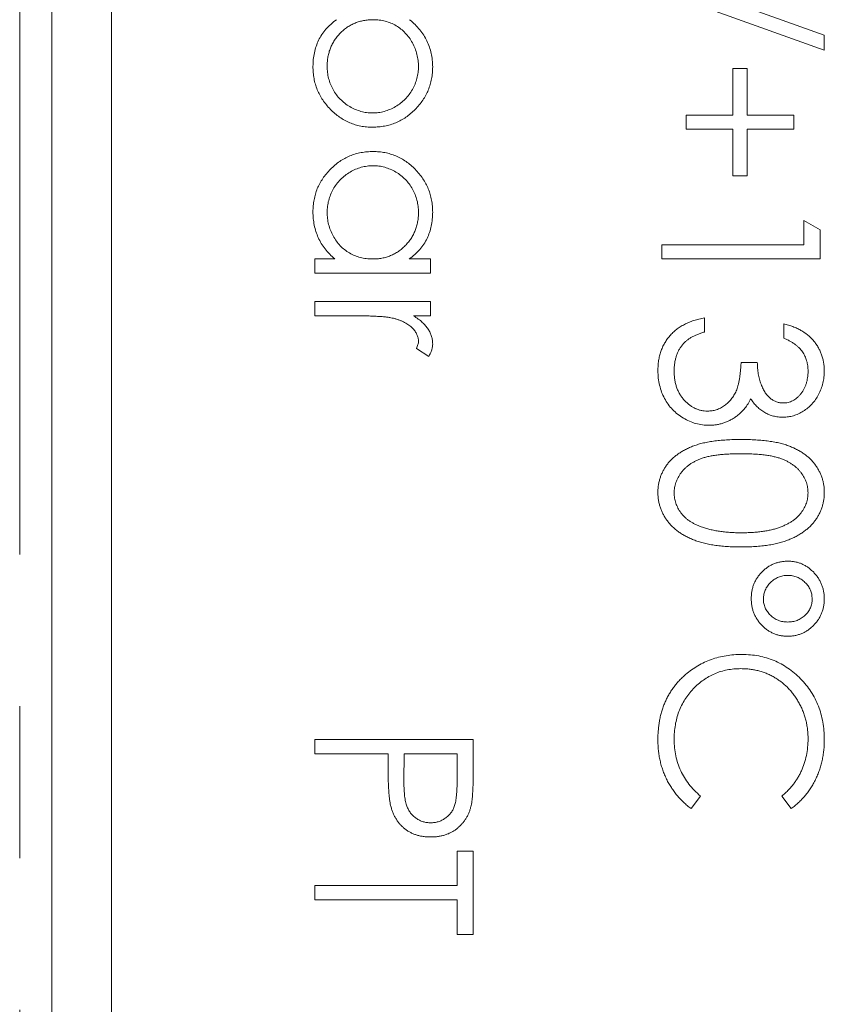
# Model space of a CAD drawing. Header units: millimetres. Extents: x 3 to 533, y -122 to 427.
# Tile 15 of 27: x 81.73 to 88.46, y 319.65 to 327.88. Entities that reach past the tile are written whole.
import ezdxf

# ---------------------------------------------------------------- set-up
doc = ezdxf.new("R2010")
doc.units = ezdxf.units.MM
doc.linetypes.add('PHANTOM', pattern=[12.7, 6.35, -1.27, 1.27, -1.27, 1.27, -1.27])

msp = doc.modelspace()

# ---------------------------------------------------------------- linework, layer by layer
at = {"color": 8, "linetype": 'PHANTOM', "lineweight": 0}
msp.add_line((81.7321, 272.6092), (81.7321, 341.39), dxfattribs=at)
at = {"color": 7, "linetype": 'Continuous', "lineweight": 15}
for p, q in [((82, 275.39), (82, 341.39)), ((82.5, 333.39), (82.5, 277.39)), ((86.9134, 328.3047), (88.4568, 327.7514)), ((88.4568, 327.6263), (86.9134, 328.1796)), ((88.4568, 327.7514), (88.4568, 327.6263)), ((87.6936, 327.0836), (87.6936, 327.4737)), ((87.6936, 327.4737), (87.8123, 327.4737)), ((87.8123, 327.4737), (87.8123, 327.0836)), ((87.3035, 327.0836), (87.6936, 327.0836)), ((87.3035, 326.9648), (87.3035, 327.0836)), ((87.8123, 327.0836), (88.2024, 327.0836)), ((88.2024, 327.0836), (88.2024, 326.9648)), ((87.6936, 326.9648), (87.3035, 326.9648)), ((87.6936, 326.5748), (87.6936, 326.9648)), ((87.8123, 326.9648), (87.8123, 326.5748)), ((88.2024, 326.9648), (87.8123, 326.9648)), ((87.8123, 326.5748), (87.6936, 326.5748)), ((88.2872, 326.2016), (88.4229, 326.124)), ((88.2872, 325.9981), (88.2872, 326.2016)), ((88.4229, 326.124), (88.4229, 325.8794)), ((87.1, 325.9981), (88.2872, 325.9981)), ((87.1, 325.8794), (87.1, 325.9981)), ((84.2, 325.8794), (84.3672, 325.8794)), ((84.2, 325.7606), (84.2, 325.8794)), ((84.9879, 325.8794), (85.1667, 325.8794)), ((85.1667, 325.8794), (85.1667, 325.7606)), ((88.4229, 325.8794), (87.1, 325.8794)), ((85.1667, 325.7606), (84.2, 325.7606)), ((84.2, 325.5232), (85.1667, 325.5232)), ((84.2, 325.4045), (84.2, 325.5232)), ((85.1667, 325.5232), (85.1667, 325.4045)), ((84.5249, 325.4045), (84.2, 325.4045)), ((85.1667, 325.4045), (85.0244, 325.4045)), ((87.4562, 325.3875), (87.4562, 325.2688)), ((88.1176, 325.2179), (88.1176, 325.3366)), ((85.1506, 325.0653), (85.0478, 325.1305)), ((87.7615, 325.0144), (87.8971, 325.0144)), ((84.2, 321.8597), (85.5229, 321.8597)), ((84.2, 321.741), (84.2, 321.8597)), ((85.5229, 321.8597), (85.5229, 321.6003)), ((84.8106, 321.741), (84.2, 321.741)), ((84.8106, 321.6464), (84.8106, 321.741)), ((84.9463, 321.741), (84.9433, 321.5094)), ((85.3872, 321.741), (84.9463, 321.741)), ((85.3872, 321.4991), (85.3872, 321.741)), ((87.4222, 321.387), (87.3435, 321.2831)), ((88.1802, 321.2831), (88.1007, 321.387)), ((85.3872, 320.9269), (85.5229, 320.9269)), ((85.3872, 320.6386), (85.3872, 320.9269)), ((85.5229, 320.9269), (85.5229, 320.2315)), ((84.2, 320.5199), (84.2, 320.6386)), ((84.2, 320.6386), (85.3872, 320.6386)), ((85.3872, 320.5199), (84.2, 320.5199)), ((85.3872, 320.2315), (85.3872, 320.5199)), ((85.5229, 320.2315), (85.3872, 320.2315))]:
    msp.add_line(p, q, dxfattribs=at)
for points, knots in [([(84.183, 327.4901), (84.1836, 327.5097), (84.1847, 327.5482), (84.1935, 327.6046), (84.2086, 327.6579), (84.2288, 327.7088), (84.2562, 327.7566), (84.2902, 327.8016), (84.3314, 327.8434), (84.3628, 327.8681), (84.3789, 327.8807)], [0, 0, 0, 0, 0.129476, 0.25388, 0.374863, 0.494283, 0.614293, 0.73697, 0.865076, 1, 1, 1, 1]), ([(84.6852, 327.8807), (84.6719, 327.8803), (84.6456, 327.8796), (84.607, 327.8742), (84.57, 327.8655), (84.5347, 327.8533), (84.5012, 327.8372), (84.4693, 327.8179), (84.4392, 327.7948), (84.411, 327.7688), (84.3854, 327.7401), (84.3632, 327.7092), (84.3441, 327.677), (84.3288, 327.6428), (84.3164, 327.6073), (84.3081, 327.5699), (84.3025, 327.5311), (84.302, 327.5046), (84.3018, 327.4911)], [0, 0, 0, 0, 0.065646, 0.129212, 0.191253, 0.251958, 0.312564, 0.373562, 0.43523, 0.498536, 0.561901, 0.624098, 0.685023, 0.746051, 0.807577, 0.869943, 0.933939, 1, 1, 1, 1]), ([(85.065, 327.4893), (85.0644, 327.5065), (85.0632, 327.5406), (85.0531, 327.5909), (85.0376, 327.6401), (85.0153, 327.6871), (84.9881, 327.7308), (84.956, 327.77), (84.9194, 327.8038), (84.8784, 327.8316), (84.8341, 327.8536), (84.7869, 327.8694), (84.7369, 327.8789), (84.7027, 327.8801), (84.6852, 327.8807)], [0, 0, 0, 0, 0.084735, 0.168182, 0.252419, 0.338618, 0.424014, 0.506402, 0.587545, 0.668801, 0.7501, 0.831022, 0.91396, 1, 1, 1, 1]), ([(84.9913, 327.8807), (85.0067, 327.8673), (85.0368, 327.8412), (85.076, 327.7975), (85.1093, 327.7516), (85.1367, 327.7032), (85.1576, 327.6523), (85.1729, 327.5991), (85.1821, 327.5435), (85.1832, 327.5056), (85.1837, 327.4864)], [0, 0, 0, 0, 0.134636, 0.262681, 0.38719, 0.50839, 0.628966, 0.749723, 0.873248, 1, 1, 1, 1]), ([(84.6815, 326.9818), (84.6646, 326.9823), (84.6313, 326.9832), (84.5823, 326.9902), (84.5351, 327.0018), (84.4899, 327.0185), (84.4464, 327.0394), (84.4052, 327.0655), (84.3655, 327.0956), (84.3286, 327.1305), (84.2945, 327.1683), (84.2648, 327.2087), (84.2392, 327.2508), (84.2189, 327.2951), (84.2025, 327.341), (84.1912, 327.3891), (84.1845, 327.439), (84.1835, 327.4729), (84.183, 327.4901)], [0, 0, 0, 0, 0.064015, 0.126228, 0.187289, 0.247869, 0.308511, 0.369727, 0.432536, 0.497198, 0.561923, 0.625133, 0.686855, 0.748117, 0.80953, 0.871487, 0.934981, 1, 1, 1, 1]), ([(84.3018, 327.4911), (84.3024, 327.4738), (84.3036, 327.4395), (84.3131, 327.3892), (84.3289, 327.3411), (84.3506, 327.2954), (84.3778, 327.2528), (84.4108, 327.2148), (84.4484, 327.181), (84.4908, 327.1527), (84.5359, 327.1292), (84.5834, 327.113), (84.632, 327.1021), (84.6649, 327.1011), (84.6815, 327.1005)], [0, 0, 0, 0, 0.085993, 0.169736, 0.252687, 0.336526, 0.419856, 0.502457, 0.585265, 0.6698, 0.754407, 0.83695, 0.917941, 1, 1, 1, 1]), ([(84.6815, 327.1005), (84.6981, 327.1012), (84.7311, 327.1027), (84.7801, 327.1126), (84.8276, 327.13), (84.8734, 327.1531), (84.9161, 327.1818), (84.9545, 327.2155), (84.9876, 327.254), (85.0152, 327.2966), (85.0377, 327.342), (85.0531, 327.3898), (85.0632, 327.439), (85.0644, 327.4725), (85.065, 327.4893)], [0, 0, 0, 0, 0.082066, 0.163805, 0.246618, 0.331983, 0.417466, 0.500907, 0.584103, 0.668254, 0.752056, 0.83457, 0.916652, 1, 1, 1, 1]), ([(85.1837, 327.4864), (85.1832, 327.4693), (85.1823, 327.4355), (85.1753, 327.3859), (85.1638, 327.3382), (85.148, 327.2923), (85.127, 327.2486), (85.1019, 327.2066), (85.0719, 327.1666), (85.0377, 327.1292), (85.0005, 327.0947), (84.9607, 327.0645), (84.919, 327.039), (84.8754, 327.0179), (84.8297, 327.0015), (84.782, 326.9903), (84.7324, 326.9832), (84.6987, 326.9823), (84.6815, 326.9818)], [0, 0, 0, 0, 0.064649, 0.127821, 0.189419, 0.250372, 0.311137, 0.372825, 0.435463, 0.500128, 0.564773, 0.627344, 0.688919, 0.749829, 0.810578, 0.872176, 0.935017, 1, 1, 1, 1]), ([(84.183, 326.2742), (84.1835, 326.2913), (84.1844, 326.325), (84.1915, 326.3745), (84.2029, 326.4222), (84.2187, 326.468), (84.2397, 326.5117), (84.2649, 326.5537), (84.2948, 326.5937), (84.3291, 326.6312), (84.3663, 326.6656), (84.4059, 326.6959), (84.4479, 326.7211), (84.4917, 326.7422), (84.5375, 326.7585), (84.5853, 326.7698), (84.635, 326.7769), (84.6689, 326.7778), (84.686, 326.7783)], [0, 0, 0, 0, 0.06462, 0.1274335, 0.1890041, 0.2499301, 0.3106685, 0.372329, 0.4349391, 0.4995755, 0.5641912, 0.6267352, 0.6881093, 0.7492936, 0.8103305, 0.8719012, 0.9350459, 1, 1, 1, 1]), ([(84.686, 326.7783), (84.7028, 326.7778), (84.7361, 326.7769), (84.7849, 326.7699), (84.832, 326.7582), (84.8771, 326.7417), (84.9203, 326.7206), (84.9617, 326.6949), (85.0013, 326.6647), (85.0382, 326.6298), (85.0723, 326.592), (85.1019, 326.5516), (85.1275, 326.5096), (85.1478, 326.4653), (85.1642, 326.4193), (85.1756, 326.3713), (85.1822, 326.3215), (85.1832, 326.2877), (85.1837, 326.2705)], [0, 0, 0, 0, 0.063775, 0.126079, 0.186904, 0.247574, 0.308003, 0.369132, 0.432033, 0.496791, 0.561611, 0.624914, 0.686726, 0.748079, 0.809582, 0.871631, 0.934886, 1, 1, 1, 1]), ([(84.6847, 326.6596), (84.6682, 326.6588), (84.6353, 326.6574), (84.5866, 326.6473), (84.5391, 326.6304), (84.4933, 326.6072), (84.4507, 326.5782), (84.4122, 326.5446), (84.3792, 326.5061), (84.3515, 326.4634), (84.3291, 326.4178), (84.3136, 326.3699), (84.3035, 326.3205), (84.3024, 326.2869), (84.3018, 326.27)], [0, 0, 0, 0, 0.081589, 0.162859, 0.245484, 0.330807, 0.416493, 0.499893, 0.583048, 0.667158, 0.751312, 0.833785, 0.916256, 1, 1, 1, 1]), ([(85.065, 326.2689), (85.0644, 326.2863), (85.0631, 326.3205), (85.0536, 326.3708), (85.0378, 326.4189), (85.0162, 326.4647), (84.9889, 326.5072), (84.956, 326.5453), (84.9183, 326.5792), (84.8759, 326.6076), (84.8305, 326.6308), (84.783, 326.6471), (84.7343, 326.6579), (84.7013, 326.659), (84.6847, 326.6596)], [0, 0, 0, 0, 0.085921, 0.169593, 0.252476, 0.336244, 0.419505, 0.502036, 0.584775, 0.669846, 0.754185, 0.836658, 0.91801, 1, 1, 1, 1]), ([(84.3672, 325.8794), (84.3521, 325.8928), (84.3226, 325.9189), (84.284, 325.9625), (84.2521, 326.0088), (84.2263, 326.0574), (84.207, 326.1084), (84.1932, 326.1616), (84.1844, 326.2171), (84.1835, 326.255), (84.183, 326.2742)], [0, 0, 0, 0, 0.134298, 0.262085, 0.38627, 0.507165, 0.6273, 0.748145, 0.87237, 1, 1, 1, 1]), ([(84.3018, 326.27), (84.3024, 326.2528), (84.3036, 326.2186), (84.3132, 326.1682), (84.329, 326.1193), (84.3509, 326.0725), (84.378, 326.0289), (84.4097, 325.9898), (84.4467, 325.9567), (84.4873, 325.9286), (84.5317, 325.9067), (84.5791, 325.8906), (84.6294, 325.8812), (84.6637, 325.88), (84.6813, 325.8794)], [0, 0, 0, 0, 0.084802, 0.168664, 0.252552, 0.33824, 0.423103, 0.505556, 0.586176, 0.667136, 0.748499, 0.830452, 0.913456, 1, 1, 1, 1]), ([(84.6813, 325.8794), (84.6946, 325.8797), (84.7209, 325.8804), (84.7595, 325.8859), (84.7964, 325.8946), (84.8318, 325.9068), (84.8653, 325.9229), (84.8972, 325.9422), (84.9274, 325.9653), (84.9554, 325.9916), (84.981, 326.0203), (85.0038, 326.0508), (85.0225, 326.0833), (85.038, 326.1173), (85.0504, 326.1528), (85.0586, 326.1902), (85.0643, 326.229), (85.0647, 326.2555), (85.065, 326.2689)], [0, 0, 0, 0, 0.065634, 0.129188, 0.191219, 0.251913, 0.312507, 0.373494, 0.435152, 0.498741, 0.562095, 0.624187, 0.685476, 0.746097, 0.807612, 0.869967, 0.933951, 1, 1, 1, 1]), ([(85.1837, 326.2705), (85.1832, 326.2508), (85.1821, 326.2121), (85.1732, 326.1555), (85.1582, 326.102), (85.1379, 326.0511), (85.1108, 326.003), (85.0766, 325.9582), (85.0356, 325.9162), (85.0041, 325.8919), (84.9879, 325.8794)], [0, 0, 0, 0, 0.129862, 0.254654, 0.376015, 0.495255, 0.614798, 0.738106, 0.865196, 1, 1, 1, 1]), ([(84.8567, 325.3833), (84.849, 325.3851), (84.832, 325.389), (84.8036, 325.3929), (84.7699, 325.3967), (84.731, 325.3994), (84.6869, 325.4019), (84.6376, 325.4033), (84.583, 325.4044), (84.5449, 325.4045), (84.5249, 325.4045)], [0, 0, 0, 0, 0.070855, 0.156938, 0.2586, 0.375891, 0.508166, 0.656238, 0.820177, 1, 1, 1, 1]), ([(85.065, 325.1911), (85.0643, 325.2007), (85.0631, 325.2201), (85.0529, 325.2486), (85.0364, 325.2763), (85.0182, 325.2983), (85.0006, 325.3153), (84.9852, 325.3275), (84.968, 325.3386), (84.9492, 325.3493), (84.9285, 325.359), (84.9061, 325.368), (84.8821, 325.3762), (84.8653, 325.3809), (84.8567, 325.3833)], [0, 0, 0, 0, 0.0938065, 0.1913381, 0.2951906, 0.4103123, 0.4719303, 0.5364252, 0.6031187, 0.6741177, 0.749332, 0.8282834, 0.9120398, 1, 1, 1, 1]), ([(85.0244, 325.4045), (85.0377, 325.3957), (85.063, 325.3789), (85.0965, 325.3511), (85.1243, 325.3225), (85.1464, 325.2932), (85.163, 325.2628), (85.1751, 325.2321), (85.1823, 325.2005), (85.1832, 325.1793), (85.1837, 325.1686)], [0, 0, 0, 0, 0.160059, 0.306112, 0.438367, 0.560541, 0.675317, 0.786114, 0.892842, 1, 1, 1, 1]), ([(87.0661, 324.9463), (87.0664, 324.9604), (87.0671, 324.9883), (87.0715, 325.0292), (87.0795, 325.0682), (87.0904, 325.1055), (87.1041, 325.1409), (87.1213, 325.1745), (87.1414, 325.2064), (87.1648, 325.2364), (87.191, 325.2643), (87.2204, 325.2896), (87.2526, 325.3125), (87.2878, 325.3325), (87.3256, 325.3505), (87.3665, 325.3653), (87.4101, 325.3783), (87.4406, 325.3844), (87.4562, 325.3875)], [0, 0, 0, 0, 0.065541, 0.128963, 0.190377, 0.250092, 0.308548, 0.366398, 0.424542, 0.48317, 0.542243, 0.601739, 0.662506, 0.724856, 0.789128, 0.856346, 0.926295, 1, 1, 1, 1]), ([(87.4562, 325.2688), (87.446, 325.2657), (87.4262, 325.2597), (87.3977, 325.2494), (87.3715, 325.2378), (87.3476, 325.2253), (87.3255, 325.2121), (87.3061, 325.1974), (87.2883, 325.1822), (87.2782, 325.1708), (87.2733, 325.1652)], [0, 0, 0, 0, 0.14977, 0.291316, 0.425966, 0.55216, 0.671527, 0.786122, 0.895325, 1, 1, 1, 1]), ([(88.1176, 325.3366), (88.1309, 325.3334), (88.157, 325.3271), (88.1942, 325.314), (88.2294, 325.2997), (88.2619, 325.2826), (88.2925, 325.2639), (88.3203, 325.2424), (88.3462, 325.2192), (88.3691, 325.1936), (88.3899, 325.1667), (88.4076, 325.1382), (88.4228, 325.1086), (88.4354, 325.0778), (88.4449, 325.0456), (88.4517, 325.0124), (88.4562, 324.978), (88.4566, 324.9547), (88.4568, 324.9428)], [0, 0, 0, 0, 0.072625, 0.141977, 0.208985, 0.273957, 0.336889, 0.398745, 0.460116, 0.520825, 0.580994, 0.640152, 0.698622, 0.757271, 0.816427, 0.876254, 0.937165, 1, 1, 1, 1]), ([(85.0478, 325.1305), (85.0503, 325.1362), (85.0551, 325.147), (85.0609, 325.1629), (85.0642, 325.1775), (85.0647, 325.1868), (85.065, 325.1911)], [0, 0, 0, 0, 0.295139, 0.56023, 0.794983, 1, 1, 1, 1]), ([(88.3212, 324.9412), (88.3206, 324.9563), (88.3196, 324.9857), (88.3106, 325.0281), (88.2962, 325.0676), (88.2791, 325.0977), (88.2622, 325.12), (88.2474, 325.1359), (88.231, 325.1515), (88.2119, 325.1658), (88.1915, 325.1803), (88.1687, 325.1934), (88.144, 325.2062), (88.1266, 325.2139), (88.1176, 325.2179)], [0, 0, 0, 0, 0.122712, 0.239685, 0.351816, 0.463766, 0.520818, 0.579448, 0.640604, 0.705298, 0.773634, 0.844669, 0.920057, 1, 1, 1, 1]), ([(85.1837, 325.1686), (85.1833, 325.1604), (85.1823, 325.1434), (85.1758, 325.1177), (85.1654, 325.0912), (85.1557, 325.0742), (85.1506, 325.0653)], [0, 0, 0, 0, 0.225278, 0.463523, 0.720324, 1, 1, 1, 1]), ([(87.2733, 325.1652), (87.2676, 325.1578), (87.2562, 325.143), (87.2416, 325.1189), (87.229, 325.0935), (87.2194, 325.0664), (87.2113, 325.038), (87.2059, 325.008), (87.2023, 324.9766), (87.2019, 324.9551), (87.2018, 324.9442)], [0, 0, 0, 0, 0.1182713, 0.2361775, 0.3556629, 0.4759042, 0.6001273, 0.7286081, 0.8613135, 1, 1, 1, 1]), ([(87.4816, 324.6073), (87.4939, 324.6079), (87.5185, 324.6091), (87.5547, 324.6179), (87.5896, 324.6324), (87.6225, 324.6527), (87.653, 324.6774), (87.6803, 324.7062), (87.7028, 324.7395), (87.7183, 324.7701), (87.7289, 324.7972), (87.7359, 324.8204), (87.7419, 324.8464), (87.7475, 324.8749), (87.7522, 324.906), (87.7562, 324.9398), (87.7593, 324.9762), (87.7607, 325.0014), (87.7615, 325.0144)], [0, 0, 0, 0, 0.066909, 0.133485, 0.201035, 0.271234, 0.34288, 0.413836, 0.485977, 0.56023, 0.599884, 0.644055, 0.691892, 0.744688, 0.801492, 0.862858, 0.929328, 1, 1, 1, 1]), ([(87.8971, 325.0144), (87.8974, 324.998), (87.898, 324.966), (87.9045, 324.9191), (87.9136, 324.8744), (87.9276, 324.8326), (87.9438, 324.7946), (87.9626, 324.7616), (87.9836, 324.7341), (88.0069, 324.7122), (88.032, 324.6957), (88.0581, 324.6837), (88.0855, 324.6766), (88.1042, 324.6757), (88.1137, 324.6752)], [0, 0, 0, 0, 0.110166, 0.215787, 0.318027, 0.417574, 0.51165, 0.596162, 0.672935, 0.74367, 0.810677, 0.874059, 0.936696, 1, 1, 1, 1]), ([(87.493, 324.4886), (87.4745, 324.4893), (87.4375, 324.4906), (87.3829, 324.5027), (87.3295, 324.5215), (87.2785, 324.5481), (87.2307, 324.5806), (87.188, 324.6192), (87.1512, 324.6635), (87.1205, 324.713), (87.096, 324.7665), (87.079, 324.8238), (87.0679, 324.884), (87.0667, 324.9253), (87.0661, 324.9463)], [0, 0, 0, 0, 0.079648, 0.158922, 0.239619, 0.322609, 0.406035, 0.487602, 0.569685, 0.653036, 0.737436, 0.822478, 0.909748, 1, 1, 1, 1]), ([(87.2018, 324.9442), (87.202, 324.9318), (87.2025, 324.9076), (87.2066, 324.8722), (87.2127, 324.8386), (87.2222, 324.8071), (87.2338, 324.7773), (87.2484, 324.7496), (87.2655, 324.7236), (87.285, 324.6996), (87.3063, 324.6781), (87.3286, 324.6591), (87.3518, 324.643), (87.376, 324.63), (87.4012, 324.6198), (87.4273, 324.6128), (87.4541, 324.6079), (87.4724, 324.6075), (87.4816, 324.6073)], [0, 0, 0, 0, 0.076072, 0.148752, 0.218403, 0.28576, 0.350598, 0.414964, 0.478069, 0.541761, 0.60435, 0.664075, 0.721464, 0.777587, 0.832644, 0.887844, 0.94346, 1, 1, 1, 1]), ([(88.4568, 324.9428), (88.4563, 324.9256), (88.4553, 324.8914), (88.4459, 324.8412), (88.431, 324.7928), (88.4104, 324.7468), (88.385, 324.704), (88.3548, 324.6659), (88.3203, 324.6331), (88.2822, 324.6055), (88.2415, 324.5839), (88.1996, 324.568), (88.1567, 324.5583), (88.1277, 324.5571), (88.1131, 324.5565)], [0, 0, 0, 0, 0.090254, 0.17854, 0.266093, 0.354631, 0.441886, 0.525747, 0.608114, 0.690197, 0.770821, 0.848326, 0.924012, 1, 1, 1, 1]), ([(88.1137, 324.6752), (88.1206, 324.6753), (88.1343, 324.6756), (88.1544, 324.6796), (88.1739, 324.6855), (88.1926, 324.6936), (88.2106, 324.7045), (88.2278, 324.7175), (88.2443, 324.733), (88.2597, 324.7507), (88.2744, 324.7698), (88.2868, 324.7906), (88.2974, 324.8127), (88.3062, 324.836), (88.3128, 324.8606), (88.3175, 324.8864), (88.3205, 324.9134), (88.3209, 324.9319), (88.3212, 324.9412)], [0, 0, 0, 0, 0.055275, 0.109966, 0.163247, 0.218076, 0.273301, 0.330909, 0.390995, 0.454176, 0.518862, 0.583311, 0.648517, 0.715031, 0.782502, 0.852323, 0.924928, 1, 1, 1, 1]), ([(87.841, 324.711), (87.8342, 324.6969), (87.8207, 324.669), (87.7943, 324.631), (87.7638, 324.5965), (87.74, 324.5773), (87.7281, 324.5676)], [0, 0, 0, 0, 0.25388, 0.503009, 0.750291, 1, 1, 1, 1]), ([(88.1131, 324.5565), (88.0991, 324.5569), (88.0718, 324.5578), (88.0318, 324.5651), (87.9941, 324.5774), (87.9586, 324.5944), (87.9255, 324.6164), (87.8946, 324.6432), (87.8659, 324.6747), (87.8494, 324.6986), (87.841, 324.711)], [0, 0, 0, 0, 0.128068, 0.250608, 0.37063, 0.490072, 0.610375, 0.734313, 0.863217, 1, 1, 1, 1]), ([(87.7281, 324.5676), (87.7194, 324.5612), (87.7021, 324.5486), (87.6743, 324.533), (87.6462, 324.5189), (87.617, 324.5078), (87.5871, 324.4993), (87.5565, 324.4932), (87.525, 324.4894), (87.5037, 324.4889), (87.493, 324.4886)], [0, 0, 0, 0, 0.128136, 0.254173, 0.378112, 0.501712, 0.623986, 0.747096, 0.872875, 1, 1, 1, 1]), ([(87.0661, 323.9276), (87.0663, 323.938), (87.0666, 323.9586), (87.0702, 323.9891), (87.076, 324.0187), (87.0841, 324.0475), (87.094, 324.0757), (87.1069, 324.103), (87.1218, 324.1296), (87.1387, 324.1554), (87.1581, 324.18), (87.1795, 324.2034), (87.2036, 324.2252), (87.2299, 324.2455), (87.2581, 324.2647), (87.2887, 324.2825), (87.3215, 324.2989), (87.3568, 324.3138), (87.395, 324.3271), (87.4366, 324.3389), (87.482, 324.3481), (87.5308, 324.3561), (87.5833, 324.3625), (87.6393, 324.3668), (87.699, 324.3695), (87.7399, 324.3698), (87.7609, 324.3699)], [0, 0, 0, 0, 0.033787, 0.066622, 0.099285, 0.131361, 0.163585, 0.196104, 0.228902, 0.262158, 0.295991, 0.330218, 0.36506, 0.400951, 0.43762, 0.475708, 0.515381, 0.556414, 0.599765, 0.646424, 0.696431, 0.749782, 0.806573, 0.867436, 0.931887, 1, 1, 1, 1]), ([(87.7609, 324.3699), (87.7821, 324.3698), (87.8233, 324.3695), (87.8833, 324.3668), (87.9396, 324.3624), (87.9922, 324.3563), (88.0411, 324.3489), (88.0862, 324.339), (88.1276, 324.3277), (88.1656, 324.3146), (88.2006, 324.2999), (88.2333, 324.2839), (88.2636, 324.2659), (88.292, 324.247), (88.318, 324.2264), (88.3421, 324.2048), (88.3636, 324.1812), (88.3832, 324.1564), (88.4003, 324.1304), (88.4155, 324.1037), (88.4284, 324.0762), (88.4386, 324.0478), (88.447, 324.0188), (88.4527, 323.9891), (88.4563, 323.9586), (88.4567, 323.938), (88.4568, 323.9276)], [0, 0, 0, 0, 0.068595, 0.133246, 0.194313, 0.251279, 0.304513, 0.354235, 0.400481, 0.443411, 0.484015, 0.523252, 0.561042, 0.5979, 0.633518, 0.668314, 0.702496, 0.736685, 0.770293, 0.803437, 0.835913, 0.86846, 0.900847, 0.933467, 0.966258, 1, 1, 1, 1]), ([(87.7615, 324.2512), (87.7438, 324.2511), (87.7095, 324.251), (87.6597, 324.2487), (87.6132, 324.2456), (87.57, 324.2416), (87.5303, 324.2356), (87.4937, 324.2289), (87.4605, 324.2208), (87.4304, 324.2112), (87.4029, 324.2002), (87.3774, 324.1882), (87.3534, 324.1753), (87.3313, 324.1609), (87.3109, 324.1452), (87.2919, 324.1286), (87.275, 324.1104), (87.2547, 324.0853), (87.2337, 324.0521), (87.2154, 324.0103), (87.204, 323.9673), (87.2025, 323.9382), (87.2018, 323.9236)], [0, 0, 0, 0, 0.072951, 0.141584, 0.205926, 0.265301, 0.320597, 0.371817, 0.41879, 0.461699, 0.502134, 0.540804, 0.578181, 0.614297, 0.649678, 0.684299, 0.718359, 0.752081, 0.817652, 0.879722, 0.939966, 1, 1, 1, 1]), ([(88.3212, 323.9236), (88.3204, 323.9382), (88.3188, 323.9675), (88.308, 324.0108), (88.2891, 324.0523), (88.2683, 324.0852), (88.2485, 324.1105), (88.2314, 324.1283), (88.2126, 324.145), (88.1921, 324.1604), (88.17, 324.1748), (88.1462, 324.188), (88.1205, 324.1999), (88.0931, 324.2109), (88.063, 324.2206), (88.0298, 324.2285), (87.9934, 324.2359), (87.9534, 324.2411), (87.9102, 324.2457), (87.8636, 324.2487), (87.8137, 324.251), (87.7792, 324.2511), (87.7615, 324.2512)], [0, 0, 0, 0, 0.060387, 0.120883, 0.182755, 0.247811, 0.281299, 0.315088, 0.349702, 0.384857, 0.420966, 0.458511, 0.497175, 0.537602, 0.580503, 0.627468, 0.678388, 0.733983, 0.793747, 0.857714, 0.926698, 1, 1, 1, 1]), ([(87.7609, 323.471), (87.7407, 323.4712), (87.7013, 323.4717), (87.6436, 323.4742), (87.5892, 323.4791), (87.5379, 323.4852), (87.4898, 323.4937), (87.445, 323.5041), (87.403, 323.5157), (87.3644, 323.53), (87.3285, 323.5457), (87.295, 323.5627), (87.2635, 323.581), (87.2344, 323.6008), (87.2075, 323.622), (87.1831, 323.645), (87.1607, 323.669), (87.1408, 323.6945), (87.1234, 323.7211), (87.1078, 323.7483), (87.0953, 323.7766), (87.0845, 323.8053), (87.0762, 323.8348), (87.0705, 323.8651), (87.0665, 323.8961), (87.0662, 323.9171), (87.0661, 323.9276)], [0, 0, 0, 0, 0.065063, 0.126773, 0.185516, 0.240765, 0.29298, 0.34225, 0.388919, 0.432776, 0.474628, 0.514775, 0.553606, 0.591426, 0.628028, 0.663804, 0.698984, 0.733591, 0.767628, 0.801208, 0.834264, 0.866981, 0.89972, 0.932702, 0.966176, 1, 1, 1, 1]), ([(87.2018, 323.9236), (87.2024, 323.909), (87.2036, 323.8797), (87.2152, 323.8369), (87.2328, 323.7954), (87.2535, 323.7629), (87.2733, 323.7381), (87.2902, 323.7204), (87.3091, 323.7041), (87.3294, 323.6887), (87.3517, 323.6745), (87.3757, 323.6617), (87.4016, 323.6499), (87.4196, 323.6432), (87.4289, 323.6398)], [0, 0, 0, 0, 0.1128134, 0.2253939, 0.3395948, 0.4596754, 0.5217352, 0.5839258, 0.6481741, 0.713881, 0.7810045, 0.8514509, 0.9240507, 1, 1, 1, 1]), ([(88.4568, 323.9276), (88.4567, 323.9171), (88.4563, 323.8961), (88.4528, 323.8652), (88.4469, 323.835), (88.4386, 323.8056), (88.4283, 323.7768), (88.4155, 323.7489), (88.4005, 323.7216), (88.3828, 323.6954), (88.3632, 323.67), (88.341, 323.646), (88.3164, 323.6235), (88.2898, 323.602), (88.2606, 323.5824), (88.2293, 323.5636), (88.1954, 323.5468), (88.1594, 323.5307), (88.1204, 323.5168), (88.0785, 323.5042), (88.0333, 323.494), (87.985, 323.4856), (87.9335, 323.479), (87.8788, 323.4742), (87.8208, 323.4717), (87.7812, 323.4712), (87.7609, 323.471)], [0, 0, 0, 0, 0.033788, 0.067194, 0.099862, 0.132567, 0.165151, 0.197913, 0.231319, 0.265083, 0.299255, 0.334399, 0.369943, 0.406284, 0.444064, 0.482998, 0.523354, 0.565537, 0.609613, 0.656391, 0.705885, 0.758325, 0.813832, 0.872795, 0.934722, 1, 1, 1, 1]), ([(87.7615, 323.5897), (87.7774, 323.5899), (87.8085, 323.5903), (87.854, 323.5919), (87.8973, 323.5959), (87.9384, 323.6004), (87.9773, 323.6069), (88.0141, 323.614), (88.0485, 323.6235), (88.0809, 323.6337), (88.1111, 323.6454), (88.1391, 323.6582), (88.1651, 323.6719), (88.189, 323.6867), (88.211, 323.7026), (88.2305, 323.7199), (88.2482, 323.7379), (88.2684, 323.7632), (88.289, 323.7963), (88.308, 323.8374), (88.3189, 323.8802), (88.3204, 323.9092), (88.3212, 323.9236)], [0, 0, 0, 0, 0.065681, 0.128486, 0.188175, 0.245106, 0.299448, 0.350823, 0.399942, 0.446672, 0.491255, 0.533376, 0.573853, 0.612526, 0.649597, 0.685532, 0.720106, 0.753838, 0.818925, 0.880493, 0.940311, 1, 1, 1, 1]), ([(87.4289, 323.6398), (87.4407, 323.6358), (87.4646, 323.6277), (87.5018, 323.6173), (87.5408, 323.6091), (87.5814, 323.6017), (87.6239, 323.5966), (87.6682, 323.5925), (87.7143, 323.5902), (87.7456, 323.5899), (87.7615, 323.5897)], [0, 0, 0, 0, 0.110588, 0.224542, 0.342503, 0.464324, 0.590756, 0.722227, 0.858843, 1, 1, 1, 1]), ([(87.8463, 323.0393), (87.8465, 323.05), (87.8469, 323.0711), (87.8514, 323.1022), (87.8581, 323.132), (87.868, 323.1605), (87.8806, 323.1877), (87.8957, 323.2138), (87.9139, 323.2386), (87.9347, 323.2616), (87.9573, 323.2828), (87.9815, 323.3014), (88.0071, 323.3172), (88.034, 323.3299), (88.0622, 323.3401), (88.0917, 323.3472), (88.1225, 323.3516), (88.1435, 323.352), (88.1542, 323.3523)], [0, 0, 0, 0, 0.065555, 0.129478, 0.191717, 0.253003, 0.313797, 0.375166, 0.43753, 0.501545, 0.565126, 0.627273, 0.688269, 0.748802, 0.809757, 0.871594, 0.934445, 1, 1, 1, 1]), ([(88.1542, 323.3523), (88.1645, 323.3519), (88.1846, 323.3512), (88.2144, 323.347), (88.2429, 323.3395), (88.2706, 323.3295), (88.2966, 323.3159), (88.322, 323.3002), (88.3458, 323.2808), (88.3685, 323.2593), (88.3892, 323.2357), (88.4074, 323.2107), (88.4225, 323.1843), (88.435, 323.1569), (88.4449, 323.1284), (88.4517, 323.0988), (88.4562, 323.0681), (88.4566, 323.0473), (88.4568, 323.0366)], [0, 0, 0, 0, 0.063376, 0.124566, 0.185441, 0.245343, 0.305371, 0.366677, 0.429563, 0.494398, 0.559738, 0.623039, 0.685369, 0.747142, 0.808915, 0.871118, 0.934469, 1, 1, 1, 1]), ([(88.1515, 323.2335), (88.1447, 323.2334), (88.1313, 323.2333), (88.1116, 323.23), (88.0924, 323.2257), (88.074, 323.2193), (88.0564, 323.211), (88.0394, 323.2009), (88.0232, 323.1889), (88.008, 323.1752), (87.9941, 323.1603), (87.9818, 323.1446), (87.9713, 323.1283), (87.9629, 323.1111), (87.9562, 323.0934), (87.9514, 323.0751), (87.9487, 323.0561), (87.9483, 323.0432), (87.948, 323.0366)], [0, 0, 0, 0, 0.06502, 0.128146, 0.190568, 0.25221, 0.313736, 0.37654, 0.4405, 0.506228, 0.571902, 0.635028, 0.696119, 0.75725, 0.816801, 0.87697, 0.937469, 1, 1, 1, 1]), ([(88.3551, 323.0358), (88.3548, 323.0425), (88.3543, 323.0556), (88.3518, 323.0749), (88.3468, 323.0934), (88.3406, 323.1114), (88.332, 323.1286), (88.3216, 323.145), (88.3097, 323.1609), (88.2955, 323.1753), (88.2808, 323.1893), (88.2644, 323.2007), (88.2477, 323.2111), (88.2299, 323.2192), (88.2115, 323.2257), (88.1922, 323.2301), (88.1721, 323.2332), (88.1585, 323.2334), (88.1515, 323.2335)], [0, 0, 0, 0, 0.063119, 0.125041, 0.184969, 0.244778, 0.305665, 0.36722, 0.42958, 0.494377, 0.559218, 0.622427, 0.684257, 0.746299, 0.807693, 0.869865, 0.934401, 1, 1, 1, 1]), ([(88.1515, 322.7247), (88.141, 322.7249), (88.1203, 322.7253), (88.0899, 322.7301), (88.0606, 322.7371), (88.0326, 322.7473), (88.0061, 322.7604), (87.9806, 322.776), (87.9568, 322.7951), (87.9341, 322.8163), (87.9137, 322.8398), (87.8954, 322.8645), (87.8803, 322.8907), (87.8678, 322.918), (87.8582, 322.9466), (87.8514, 322.9764), (87.8469, 323.0074), (87.8465, 323.0286), (87.8463, 323.0393)], [0, 0, 0, 0, 0.064644, 0.127202, 0.188677, 0.249283, 0.309724, 0.37042, 0.432638, 0.496759, 0.560989, 0.623519, 0.685051, 0.7465, 0.807773, 0.870178, 0.934271, 1, 1, 1, 1]), ([(87.948, 323.0366), (87.9481, 323.0302), (87.9483, 323.0174), (87.9515, 322.9986), (87.9558, 322.9803), (87.9626, 322.9629), (87.9708, 322.946), (87.981, 322.93), (87.993, 322.9146), (88.0066, 322.9002), (88.0217, 322.887), (88.0376, 322.8753), (88.0544, 322.8653), (88.0721, 322.8576), (88.0904, 322.851), (88.1095, 322.8466), (88.1295, 322.8438), (88.1431, 322.8436), (88.15, 322.8434)], [0, 0, 0, 0, 0.062317, 0.123598, 0.183382, 0.243579, 0.303467, 0.364043, 0.426657, 0.491216, 0.555887, 0.619349, 0.681666, 0.74428, 0.805786, 0.868886, 0.933422, 1, 1, 1, 1]), ([(88.15, 322.8434), (88.1571, 322.8436), (88.1711, 322.8438), (88.1917, 322.8465), (88.2113, 322.8511), (88.2301, 322.8571), (88.2479, 322.8652), (88.265, 322.8747), (88.2812, 322.8861), (88.2961, 322.8994), (88.3099, 322.9136), (88.3222, 322.9286), (88.3323, 322.9447), (88.3405, 322.9616), (88.3473, 322.979), (88.3516, 322.9973), (88.3548, 323.0163), (88.355, 323.0293), (88.3551, 323.0358)], [0, 0, 0, 0, 0.068539, 0.134195, 0.198398, 0.260702, 0.322776, 0.384867, 0.447975, 0.512089, 0.575479, 0.637415, 0.697469, 0.75684, 0.816518, 0.875787, 0.937376, 1, 1, 1, 1]), ([(88.4568, 323.0366), (88.4566, 323.026), (88.4562, 323.0051), (88.4517, 322.9745), (88.4449, 322.9451), (88.4351, 322.9168), (88.4224, 322.8897), (88.4074, 322.8637), (88.3892, 322.8389), (88.3683, 322.8159), (88.3459, 322.7945), (88.3217, 322.7759), (88.2962, 322.7601), (88.2698, 322.747), (88.2419, 322.7372), (88.2129, 322.7301), (88.1826, 322.7253), (88.162, 322.7249), (88.1515, 322.7247)], [0, 0, 0, 0, 0.0655275, 0.1288745, 0.190543, 0.2523127, 0.3130914, 0.3749454, 0.4378019, 0.5023222, 0.5667779, 0.6294162, 0.6904295, 0.7511862, 0.8114114, 0.8726779, 0.9355627, 1, 1, 1, 1]), ([(87.2974, 322.4043), (87.3139, 322.4177), (87.3466, 322.4443), (87.3996, 322.4784), (87.455, 322.5076), (87.513, 322.5312), (87.5735, 322.5496), (87.6365, 322.5623), (87.702, 322.5706), (87.7465, 322.5716), (87.7691, 322.5721)], [0, 0, 0, 0, 0.124329, 0.247156, 0.36878, 0.490734, 0.613614, 0.738958, 0.867311, 1, 1, 1, 1]), ([(87.7691, 322.5721), (87.7929, 322.5715), (87.8398, 322.5703), (87.9085, 322.5605), (87.9743, 322.5447), (88.0371, 322.5223), (88.0973, 322.4938), (88.1543, 322.4586), (88.2085, 322.4172), (88.2592, 322.3698), (88.3055, 322.3178), (88.3462, 322.2621), (88.3801, 322.2028), (88.4085, 322.1406), (88.4303, 322.0751), (88.4455, 322.0062), (88.455, 321.9343), (88.4562, 321.8852), (88.4568, 321.8603)], [0, 0, 0, 0, 0.064558, 0.127014, 0.187955, 0.248014, 0.307748, 0.368235, 0.42947, 0.492743, 0.556258, 0.618217, 0.679655, 0.741246, 0.803415, 0.866815, 0.932328, 1, 1, 1, 1]), ([(87.0661, 321.8587), (87.0662, 321.8729), (87.0664, 321.901), (87.0695, 321.9426), (87.0739, 321.983), (87.0804, 322.0222), (87.0881, 322.0605), (87.0984, 322.0973), (87.1099, 322.1332), (87.1235, 322.168), (87.1388, 322.2017), (87.1561, 322.2341), (87.1753, 322.2653), (87.1959, 322.2957), (87.2185, 322.3246), (87.243, 322.3525), (87.2691, 322.3793), (87.288, 322.396), (87.2974, 322.4043)], [0, 0, 0, 0, 0.069663, 0.13775, 0.203917, 0.26878, 0.332414, 0.394754, 0.45618, 0.516996, 0.577396, 0.637198, 0.696999, 0.756756, 0.816554, 0.876948, 0.938132, 1, 1, 1, 1]), ([(87.7601, 322.4534), (87.7406, 322.4529), (87.7022, 322.4519), (87.646, 322.4436), (87.5921, 322.4309), (87.5409, 322.412), (87.4918, 322.3886), (87.4456, 322.359), (87.4016, 322.3247), (87.3608, 322.2853), (87.3236, 322.2421), (87.2908, 322.1957), (87.2635, 322.1463), (87.2407, 322.0943), (87.2233, 322.0395), (87.211, 321.9819), (87.2029, 321.9216), (87.2022, 321.8804), (87.2018, 321.8595)], [0, 0, 0, 0, 0.0643232, 0.1262901, 0.1867265, 0.2461464, 0.3055756, 0.3654294, 0.4263263, 0.4888399, 0.551725, 0.6139186, 0.6754838, 0.7373339, 0.800229, 0.8645023, 0.9310407, 1, 1, 1, 1]), ([(88.3212, 321.8677), (88.321, 321.8809), (88.3207, 321.9073), (88.3167, 321.9465), (88.3111, 321.985), (88.3027, 322.0227), (88.2921, 322.0595), (88.2795, 322.0959), (88.2639, 322.1311), (88.2466, 322.1657), (88.2271, 322.1989), (88.2058, 322.2303), (88.183, 322.2598), (88.1585, 322.2874), (88.1326, 322.3132), (88.1048, 322.3369), (88.0754, 322.3585), (88.0447, 322.3784), (88.0127, 322.3963), (87.9794, 322.4112), (87.9454, 322.4245), (87.9102, 322.4349), (87.8741, 322.4432), (87.8369, 322.4489), (87.7989, 322.4529), (87.7731, 322.4532), (87.7601, 322.4534)], [0, 0, 0, 0, 0.043955, 0.087502, 0.130463, 0.172752, 0.215403, 0.25765, 0.300153, 0.343121, 0.385925, 0.427686, 0.468818, 0.509492, 0.549883, 0.58998, 0.630405, 0.670869, 0.711384, 0.751627, 0.791776, 0.832459, 0.873319, 0.914543, 0.956924, 1, 1, 1, 1]), ([(87.3435, 321.2831), (87.3328, 321.2914), (87.3112, 321.3081), (87.2809, 321.3351), (87.2524, 321.3636), (87.2258, 321.3937), (87.2008, 321.4251), (87.178, 321.4584), (87.1572, 321.4931), (87.138, 321.5292), (87.121, 321.5665), (87.1065, 321.605), (87.094, 321.6447), (87.0837, 321.6854), (87.0756, 321.7272), (87.0703, 321.7701), (87.0666, 321.814), (87.0662, 321.8437), (87.0661, 321.8587)], [0, 0, 0, 0, 0.061674, 0.123053, 0.183475, 0.243727, 0.304279, 0.364863, 0.425946, 0.487391, 0.54922, 0.611144, 0.673529, 0.736961, 0.800785, 0.866013, 0.932101, 1, 1, 1, 1]), ([(87.2018, 321.8595), (87.2024, 321.8364), (87.2037, 321.7909), (87.2143, 321.7243), (87.2316, 321.6604), (87.2557, 321.5995), (87.2871, 321.5415), (87.3252, 321.4865), (87.3703, 321.4343), (87.4047, 321.403), (87.4222, 321.387)], [0, 0, 0, 0, 0.128515, 0.252949, 0.374755, 0.49594, 0.617181, 0.740909, 0.867811, 1, 1, 1, 1]), ([(88.1007, 321.387), (88.1095, 321.3944), (88.127, 321.4091), (88.1517, 321.4328), (88.1748, 321.4575), (88.1964, 321.4831), (88.2158, 321.5103), (88.2341, 321.5382), (88.2504, 321.5674), (88.2703, 321.6077), (88.291, 321.6605), (88.3083, 321.7269), (88.3193, 321.7963), (88.3205, 321.8436), (88.3212, 321.8677)], [0, 0, 0, 0, 0.063163, 0.125475, 0.187121, 0.248294, 0.309295, 0.36985, 0.430973, 0.492456, 0.616148, 0.740844, 0.868183, 1, 1, 1, 1]), ([(88.4568, 321.8603), (88.4567, 321.8451), (88.4563, 321.815), (88.4528, 321.7705), (88.4469, 321.7271), (88.4389, 321.685), (88.429, 321.6437), (88.4161, 321.6037), (88.4014, 321.5648), (88.3844, 321.527), (88.3653, 321.4908), (88.3444, 321.456), (88.3216, 321.4229), (88.2971, 321.3914), (88.2705, 321.3619), (88.2425, 321.3335), (88.2122, 321.3073), (88.1909, 321.2912), (88.1802, 321.2831)], [0, 0, 0, 0, 0.068548, 0.135683, 0.201215, 0.265682, 0.329267, 0.392395, 0.45507, 0.517127, 0.57879, 0.63974, 0.700192, 0.759806, 0.819628, 0.879355, 0.939512, 1, 1, 1, 1]), ([(84.8323, 321.3096), (84.8305, 321.3179), (84.8267, 321.336), (84.8224, 321.3659), (84.8187, 321.4008), (84.8159, 321.4405), (84.8136, 321.485), (84.8117, 321.5344), (84.8107, 321.5887), (84.8106, 321.6266), (84.8106, 321.6464)], [0, 0, 0, 0, 0.075173, 0.164746, 0.268017, 0.385912, 0.517789, 0.663691, 0.824413, 1, 1, 1, 1]), ([(85.5229, 321.6003), (85.5229, 321.5825), (85.5229, 321.5483), (85.5217, 321.4992), (85.5202, 321.4547), (85.5181, 321.4148), (85.5156, 321.3793), (85.5121, 321.3485), (85.5084, 321.322), (85.5047, 321.3062), (85.503, 321.299)], [0, 0, 0, 0, 0.176956, 0.339055, 0.486318, 0.618781, 0.735619, 0.838742, 0.926457, 1, 1, 1, 1]), ([(84.9433, 321.5094), (84.9433, 321.4981), (84.9433, 321.4763), (84.9448, 321.4447), (84.9466, 321.4155), (84.9491, 321.3886), (84.9527, 321.364), (84.9564, 321.3418), (84.9616, 321.3221), (84.9687, 321.299), (84.9808, 321.2733), (84.9983, 321.2453), (85.0206, 321.2215), (85.0457, 321.201), (85.0736, 321.1847), (85.1035, 321.1728), (85.1351, 321.1658), (85.1566, 321.1648), (85.1675, 321.1644)], [0, 0, 0, 0, 0.0725384, 0.1400338, 0.2024957, 0.2605751, 0.3132283, 0.3615832, 0.4048784, 0.4441274, 0.5163997, 0.5865067, 0.6550854, 0.7243838, 0.7939735, 0.8616377, 0.9301109, 1, 1, 1, 1]), ([(85.1675, 321.1644), (85.1782, 321.1648), (85.1993, 321.1658), (85.2303, 321.1728), (85.2599, 321.1847), (85.2875, 321.2011), (85.3125, 321.221), (85.3342, 321.2442), (85.3517, 321.2706), (85.363, 321.2951), (85.3698, 321.3168), (85.3747, 321.3358), (85.3785, 321.3571), (85.3816, 321.3809), (85.3843, 321.407), (85.3861, 321.4355), (85.3872, 321.4665), (85.3872, 321.4879), (85.3872, 321.4991)], [0, 0, 0, 0, 0.070044, 0.139238, 0.208197, 0.279173, 0.349987, 0.418354, 0.48761, 0.557411, 0.59533, 0.637964, 0.685913, 0.738185, 0.796103, 0.858517, 0.926658, 1, 1, 1, 1]), ([(85.1681, 321.0456), (85.1572, 321.0458), (85.1359, 321.0461), (85.1048, 321.0498), (85.075, 321.0549), (85.0467, 321.0626), (85.02, 321.0728), (84.9945, 321.0847), (84.9707, 321.099), (84.9484, 321.1155), (84.9277, 321.1339), (84.9086, 321.154), (84.8913, 321.1758), (84.8758, 321.1993), (84.8624, 321.2246), (84.8504, 321.2514), (84.8403, 321.2799), (84.835, 321.2996), (84.8323, 321.3096)], [0, 0, 0, 0, 0.070119, 0.137192, 0.202016, 0.264631, 0.326117, 0.38601, 0.445812, 0.505298, 0.564633, 0.624283, 0.683902, 0.743953, 0.805388, 0.868388, 0.933084, 1, 1, 1, 1]), ([(85.503, 321.299), (85.5005, 321.2898), (85.4956, 321.2718), (85.4857, 321.2457), (85.4739, 321.2209), (85.4605, 321.1973), (85.4449, 321.1752), (85.4278, 321.1542), (85.4086, 321.1346), (85.3877, 321.1163), (85.3653, 321.0996), (85.3412, 321.0852), (85.3158, 321.0731), (85.289, 321.0628), (85.2607, 321.0553), (85.2311, 321.0497), (85.2, 321.0462), (85.1789, 321.0458), (85.1681, 321.0456)], [0, 0, 0, 0, 0.0624813, 0.1234904, 0.1834111, 0.2431532, 0.3021267, 0.3617097, 0.4218423, 0.4829319, 0.5445523, 0.6056807, 0.6676797, 0.7299844, 0.7945509, 0.8603456, 0.9289074, 1, 1, 1, 1])]:
    msp.add_open_spline(points, degree=3, knots=knots, dxfattribs=at)

doc.saveas('drawing.dxf')
